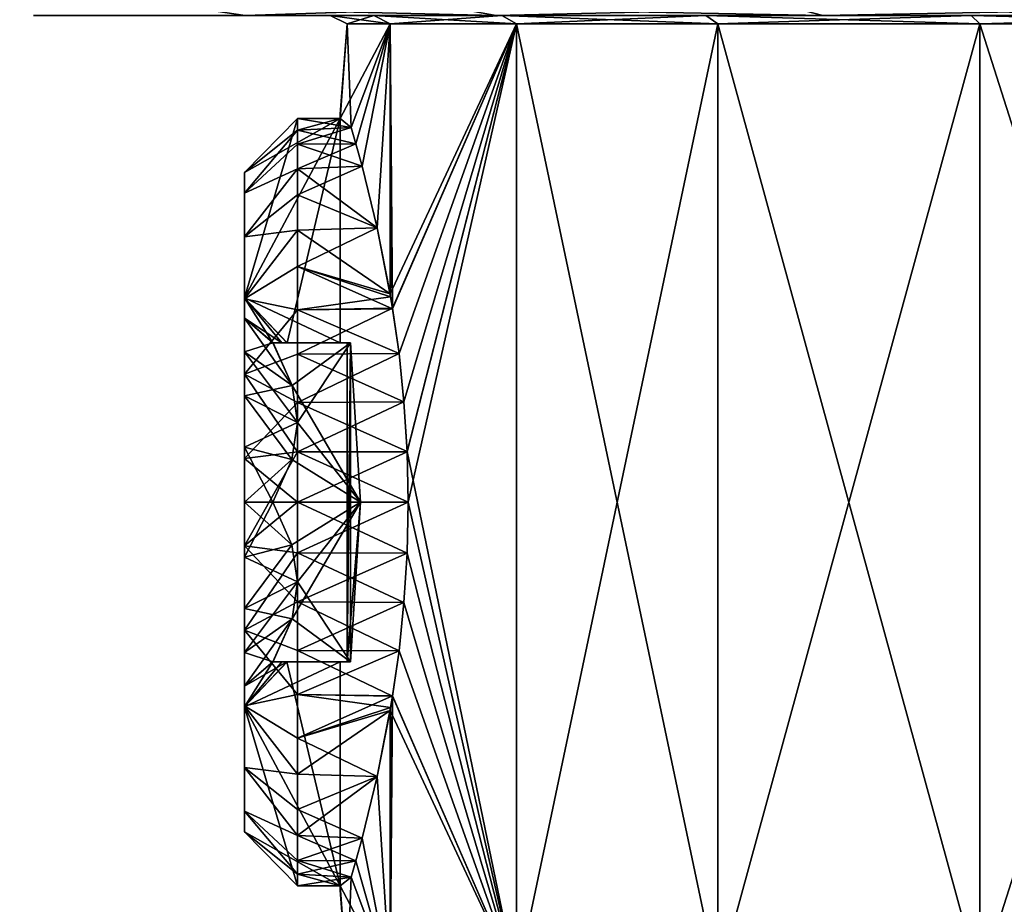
# Model space of a CAD drawing. Extents: x -0.11 to 0.11, y -0.207 to 0.019.
# Tile 99 of 138: x 0.06 to 0.069, y -0.033 to -0.025. Entities that reach past the tile are written whole.
import ezdxf

# ---------------------------------------------------------------- set-up
doc = ezdxf.new("R2010")
doc.units = 0
doc.layers.add('mesh', color=7, linetype='CONTINUOUS')

msp = doc.modelspace()

# ---------------------------------------------------------------- meshes
at = {"layer": 'mesh'}
mesh = msp.add_polyface(dxfattribs=at)
corners = [(0.0633421, -0.0205765, -0.0067632), (0.062087, -0.0243141, -0.0036897), (0.0634077, -0.0243141, -0.0068783), (0.0633421, -0.0205765, 0.0062272), (0.0634077, -0.0243141, 0.0063422), (0.062087, -0.0243141, 0.0031537), (0.0625653, -0.0246, -0.0035616), (0.0621317, -0.0246, -0.000268), (0.0616365, -0.0243141, -0.000268), (0.0625653, -0.0246, 0.0030256), (0.0638365, -0.0246, 0.0060947), (0.0619965, -0.0246, -0.007693), (0.0638365, -0.0246, -0.0066307), (0.060513, -0.0246, 0.0035755), (0.0643565, -0.0246, 0.0102325), (0.0616418, -0.0245467, 0.0073618), (0.0619965, -0.0246, 0.007157), (0.0640668, -0.0245467, 0.0105222), (0.0616418, -0.0245467, -0.0078978), (0.0640668, -0.0245467, -0.0110582), (0.0613107, -0.0243902, 0.007553), (0.0637965, -0.0243902, 0.0107926), (0.0613107, -0.0243902, -0.008089), (0.0637965, -0.0243902, -0.0113286), (0.0635634, -0.0241411, 0.0110256), (0.0610253, -0.0241411, 0.0077178), (0.0635634, -0.0241411, -0.0115616), (0.0610253, -0.0241411, -0.0082538), (0.0633652, -0.0244264, 0.0112238), (0.0636564, -0.0247378, 0.0109326), (0.0607824, -0.0244264, 0.007858), (0.0633652, -0.0244264, -0.0117599), (0.0611392, -0.0247378, -0.008188), (0.0636564, -0.0247378, -0.0114686), (0.0607824, -0.0244264, -0.008394), (0.0611392, -0.0247378, 0.007652), (0.0639944, -0.0249333, 0.0105946), (0.0615531, -0.0249333, 0.007413), (0.0615531, -0.0249333, -0.007949), (0.0639944, -0.0249333, -0.0111306), (0.0643565, -0.025, 0.0102325), (0.0619965, -0.025, 0.007157), (0.0619965, -0.025, -0.007693), (0.0629946, -0.0260509, -0.0012127), (0.0633625, -0.0250765, -0.003348), (0.062957, -0.0250765, -0.000268), (0.0650545, -0.0196638, -0.0007461), (0.0616365, -0.0205765, -0.000268), (0.0620947, -0.0205765, -0.0036866), (0.065364, -0.019685, 0.0022298), (0.0620947, -0.0205765, 0.0031506), (0.062797, -0.025, -0.000268), (0.060513, -0.025, 0.0035755), (0.063208, -0.025, 0.0028534), (0.063208, -0.025, -0.0033894), (0.060007, -0.025, -0.000268), (0.0644128, -0.025, -0.006298), (0.060513, -0.025, -0.0041115), (0.0633625, -0.0250765, 0.0028119), (0.0628908, -0.0259682, 0.000282)]
mesh.append_faces([[corners[k] for k in face] for face in [(0, 1, 2, 2), (3, 4, 5, 5), (1, 6, 2, 2), (1, 7, 6, 6), (8, 9, 7, 7), (5, 10, 9, 9), (4, 10, 5, 5), (6, 11, 12, 12), (10, 13, 9, 9), (14, 15, 16, 16), (14, 17, 15, 15), (11, 18, 19, 19), (17, 20, 15, 15), (17, 21, 20, 20), (18, 22, 23, 23), (21, 24, 25, 25), (22, 26, 23, 23), (22, 27, 26, 26), (28, 29, 30, 30), (31, 32, 33, 33), (34, 32, 31, 31), (35, 36, 37, 37), (29, 36, 35, 35), (33, 38, 39, 39), (32, 38, 33, 33), (37, 40, 41, 41), (36, 40, 37, 37), (38, 42, 39, 39), (43, 44, 45, 45), (46, 47, 48, 48), (47, 49, 50, 50), (48, 1, 0, 0), (3, 5, 50, 50), (51, 52, 53, 53), (54, 55, 51, 51), (56, 57, 54, 54), (54, 45, 44, 44), (51, 45, 54, 54), (51, 58, 45, 45), (53, 58, 51, 51), (58, 59, 45, 45)]])
mesh = msp.add_polyface(dxfattribs=at)
corners = [(0.0633652, -0.0244264, 0.0112238), (0.066937, -0.0247378, 0.0134498), (0.0636564, -0.0247378, 0.0109326), (0.0667311, -0.0244264, -0.0143426), (0.0636564, -0.0247378, -0.0114686), (0.066937, -0.0247378, -0.0139858), (0.067176, -0.0249333, 0.0130359), (0.0639944, -0.0249333, 0.0105946), (0.0639944, -0.0249333, -0.0111306), (0.067432, -0.025, 0.0125925), (0.0643565, -0.025, 0.0102325), (0.0643565, -0.025, -0.0107685), (0.067176, -0.0249333, -0.0135719), (0.0619965, -0.025, -0.007693), (0.0634913, -0.0286318, -0.0037936), (0.0635207, -0.0291015, -0.003887), (0.0645513, -0.0250765, -0.006218), (0.0634447, -0.0281785, -0.0036396), (0.0633845, -0.0277515, -0.003429), (0.0633625, -0.0250765, -0.003348), (0.0633643, -0.0276453, -0.0033475), (0.0632403, -0.0269956, -0.0028489), (0.0645513, -0.0250765, 0.005682), (0.0633625, -0.0276178, 0.0028119), (0.0633625, -0.0250765, 0.0028119), (0.0633828, -0.0277562, 0.002884), (0.0634446, -0.028178, 0.0031035), (0.0634913, -0.0286318, 0.0032576), (0.0635206, -0.0291007, 0.0033508), (0.0645513, -0.0340765, 0.005682), (0.0635306, -0.0295765, 0.003382), (0.0632403, -0.0269956, 0.0023129), (0.0664424, -0.0250765, 0.0081466), (0.0664424, -0.0340765, 0.0081466), (0.0645513, -0.0340765, -0.006218), (0.0664424, -0.0250765, -0.0086826), (0.0635306, -0.0295765, -0.003918), (0.0644128, -0.025, 0.005762), (0.0663293, -0.025, 0.0082597), (0.0619965, -0.025, 0.007157), (0.063208, -0.025, 0.0028534), (0.0663293, -0.025, -0.0087957), (0.0644128, -0.025, -0.006298), (0.068827, -0.025, -0.0107123), (0.067432, -0.025, -0.0131285), (0.063208, -0.025, -0.0033894)]
mesh.append_faces([[corners[k] for k in face] for face in [(0, 1, 2, 2), (3, 4, 5, 5), (2, 6, 7, 7), (1, 6, 2, 2), (4, 8, 5, 5), (7, 9, 10, 10), (6, 9, 7, 7), (8, 11, 12, 12), (8, 13, 11, 11), (14, 15, 16, 16), (16, 17, 14, 14), (16, 18, 17, 17), (19, 18, 16, 16), (19, 20, 18, 18), (21, 20, 19, 19), (22, 23, 24, 24), (22, 25, 23, 23), (22, 26, 25, 25), (22, 27, 26, 26), (28, 27, 22, 22), (29, 30, 28, 28), (23, 31, 24, 24), (22, 29, 28, 28), (32, 33, 22, 22), (16, 34, 35, 35), (15, 36, 16, 16), (37, 10, 38, 38), (37, 39, 10, 10), (40, 39, 37, 37), (41, 13, 42, 42), (41, 11, 13, 13), (43, 44, 11, 11), (41, 16, 35, 35), (42, 16, 41, 41), (42, 19, 16, 16), (45, 19, 42, 42), (40, 22, 24, 24), (37, 22, 40, 40), (37, 32, 22, 22), (38, 32, 37, 37)]])
mesh = msp.add_polyface(dxfattribs=at)
corners = [(0.0684943, -0.0246, -0.0112885), (0.0710136, -0.0246, -0.014612), (0.0715635, -0.0246, -0.0125598), (0.067432, -0.0246, -0.0131285), (0.0658588, -0.0246, -0.0092662), (0.0643565, -0.0246, -0.0107685), (0.0667311, -0.0244264, 0.0138066), (0.0707573, -0.0247378, 0.0150323), (0.066937, -0.0247378, 0.0134498), (0.0706507, -0.0244264, 0.0154301), (0.074857, -0.0247378, 0.015572), (0.0706507, -0.0244264, -0.0159662), (0.066937, -0.0247378, -0.0139858), (0.0707573, -0.0247378, -0.0155683), (0.070881, -0.0249333, 0.0145706), (0.067176, -0.0249333, 0.0130359), (0.074857, -0.0249333, 0.0150941), (0.067176, -0.0249333, -0.0135719), (0.070881, -0.0249333, -0.0151066), (0.0639944, -0.0249333, -0.0111306), (0.0710136, -0.025, 0.014076), (0.067432, -0.025, 0.0125925), (0.074857, -0.025, 0.014582), (0.067432, -0.025, -0.0131285), (0.0710136, -0.025, -0.014612), (0.0643565, -0.025, -0.0107685), (0.068907, -0.0250765, 0.0100377), (0.068907, -0.0340765, 0.0100377), (0.0664424, -0.0250765, 0.0081466), (0.0717771, -0.0250765, 0.0112265), (0.0717771, -0.0340765, 0.0112265), (0.068907, -0.0250765, -0.0105737), (0.068907, -0.0340765, -0.0105737), (0.0717771, -0.0250765, -0.0117625), (0.0664424, -0.0250765, -0.0086826), (0.0664424, -0.0340765, -0.0086826), (0.068827, -0.025, 0.0101763), (0.0717357, -0.025, 0.0113811), (0.0663293, -0.025, 0.0082597), (0.0643565, -0.025, 0.0102325), (0.068827, -0.025, -0.0107123), (0.0663293, -0.025, -0.0087957), (0.0717357, -0.025, -0.0119171), (0.074857, -0.025, -0.012328), (0.074857, -0.0250765, 0.011632)]
mesh.append_faces([[corners[k] for k in face] for face in [(0, 1, 2, 2), (0, 3, 1, 1), (4, 3, 0, 0), (4, 5, 3, 3), (6, 7, 8, 8), (9, 10, 7, 7), (11, 12, 13, 13), (8, 14, 15, 15), (7, 14, 8, 8), (7, 16, 14, 14), (13, 17, 18, 18), (12, 17, 13, 13), (12, 19, 17, 17), (15, 20, 21, 21), (14, 20, 15, 15), (14, 22, 20, 20), (18, 23, 24, 24), (17, 23, 18, 18), (17, 25, 23, 23), (26, 27, 28, 28), (29, 30, 26, 26), (31, 32, 33, 33), (34, 35, 31, 31), (36, 20, 37, 37), (36, 21, 20, 20), (38, 21, 36, 36), (38, 39, 21, 21), (40, 25, 41, 41), (42, 23, 40, 40), (42, 24, 23, 23), (43, 24, 42, 42), (42, 31, 33, 33), (40, 31, 42, 42), (40, 34, 31, 31), (41, 34, 40, 40), (38, 26, 28, 28), (36, 26, 38, 38), (36, 29, 26, 26), (37, 29, 36, 36), (37, 44, 29, 29)]])
mesh = msp.add_polyface(dxfattribs=at)
corners = [(0.0633845, -0.0314015, 0.002893), (0.0624908, -0.0309703, 0.0031054), (0.0634448, -0.0309735, 0.0031041), (0.0633643, -0.0315077, 0.0028115), (0.0624908, -0.031386, 0.0028661), (0.0632403, -0.0321575, 0.0023129), (0.0624908, -0.0317941, 0.0026311), (0.0633828, -0.0313968, -0.0034199), (0.0624908, -0.0317941, -0.0031671), (0.0633625, -0.0315352, -0.003348), (0.0634448, -0.0309731, -0.0036403), (0.0624908, -0.031386, -0.0034021), (0.0634913, -0.0305212, -0.0037936), (0.0624908, -0.0309703, -0.0036414), (0.0645513, -0.0340765, -0.006218), (0.0633625, -0.0340765, -0.003348), (0.0635205, -0.0300546, -0.0038866), (0.0635306, -0.0295765, -0.003918), (0.0630978, -0.0327375, -0.002093), (0.0630391, -0.0329492, -0.0016636), (0.0632403, -0.0321575, -0.0028489), (0.0629946, -0.0331021, -0.0012127), (0.0630978, -0.0327375, 0.001557), (0.0633625, -0.0340765, 0.0028119), (0.0630392, -0.032949, 0.001128), (0.0629946, -0.0331021, 0.0006767), (0.062957, -0.0340765, -0.000268), (0.0645513, -0.0340765, 0.005682), (0.0635205, -0.0300555, 0.0033504), (0.0635306, -0.0295765, 0.003382), (0.0634913, -0.0305212, 0.0032576), (0.0645513, -0.0250765, -0.006218), (0.063326, -0.0347116, 0.0055737), (0.0625727, -0.0347116, -0.0042909), (0.0625044, -0.0337962, -0.0043192), (0.0639738, -0.0337962, -0.0073783), (0.0661849, -0.0337962, -0.0099528), (0.0640325, -0.0347116, -0.0073333), (0.0652309, -0.0347116, 0.0083591), (0.0651722, -0.0337962, 0.0084041), (0.0632577, -0.0337962, 0.005602), (0.0622995, -0.0337962, -0.0084722), (0.064293, -0.0337962, -0.010917), (0.0614732, -0.0337962, 0.0065051), (0.0640541, -0.0341354, -0.0111579), (0.0653447, -0.0347962, -0.0131333), (0.0631385, -0.0337962, 0.0090956), (0.0639873, -0.0347962, 0.0114729), (0.0628862, -0.0341191, 0.0092972), (0.0653706, -0.0337962, 0.0113513)]
mesh.append_faces([[corners[k] for k in face] for face in [(0, 1, 2, 2), (3, 4, 0, 0), (5, 6, 3, 3), (7, 8, 9, 9), (10, 11, 7, 7), (12, 13, 10, 10), (14, 9, 15, 15), (14, 7, 9, 9), (10, 7, 14, 14), (14, 12, 10, 10), (14, 16, 12, 12), (17, 16, 14, 14), (15, 18, 19, 19), (15, 20, 18, 18), (9, 20, 15, 15), (19, 21, 15, 15), (22, 5, 23, 23), (23, 24, 22, 22), (23, 25, 24, 24), (26, 25, 23, 23), (27, 28, 29, 29), (30, 28, 27, 27), (27, 2, 30, 30), (27, 0, 2, 2), (23, 0, 27, 27), (23, 3, 0, 0), (5, 3, 23, 23), (31, 17, 14, 14), (27, 32, 23, 23), (15, 33, 14, 14), (33, 34, 35, 35), (36, 37, 35, 35), (38, 39, 40, 40), (35, 41, 42, 42), (34, 41, 35, 35), (39, 43, 40, 40), (44, 42, 41, 41), (45, 42, 44, 44), (46, 47, 48, 48), (49, 47, 46, 46)]])
mesh = msp.add_polyface(dxfattribs=at)
corners = [(0.0624908, -0.0260768, -0.0012054), (0.0624908, -0.0259682, -0.000818), (0.0619908, -0.0264749, -0.000818), (0.0619908, -0.0266696, -0.0014814), (0.0624908, -0.0262082, -0.001674), (0.0624908, -0.0264424, -0.0020774), (0.0619908, -0.0270815, -0.0021909), (0.0624908, -0.0266855, -0.0024961), (0.0624908, -0.0260768, 0.0006694), (0.0619908, -0.0264749, 0.000282), (0.0624908, -0.0259682, 0.000282), (0.0619908, -0.0266696, 0.0009454), (0.0624908, -0.0262082, 0.001138), (0.0624908, -0.0264424, 0.0015414), (0.0619908, -0.0276536, 0.000282), (0.0630396, -0.0262055, 0.0011314), (0.0629946, -0.0260509, 0.0006767), (0.0630978, -0.0264155, 0.001557), (0.0632403, -0.0269956, 0.0023129), (0.0624908, -0.0266855, 0.0019601), (0.0630978, -0.0264155, -0.002093), (0.0630396, -0.0262053, -0.0016671), (0.0629946, -0.0260509, -0.0012127), (0.0632403, -0.0269956, -0.0028489), (0.0633625, -0.0250765, -0.003348), (0.0633625, -0.0250765, 0.0028119), (0.0628908, -0.0259265, -0.000268), (0.0628908, -0.0280765, -0.000818), (0.0628908, -0.0259682, -0.000818), (0.0628908, -0.0259682, 0.000282), (0.0628908, -0.0280765, 0.000282), (0.062957, -0.0250765, -0.000268)]
mesh.append_faces([[corners[k] for k in face] for face in [(0, 1, 2, 2), (3, 0, 2, 2), (3, 4, 0, 0), (3, 5, 4, 4), (6, 5, 3, 3), (6, 7, 5, 5), (8, 9, 10, 10), (8, 11, 9, 9), (11, 12, 13, 13), (8, 12, 11, 11), (14, 10, 9, 9), (15, 8, 16, 16), (15, 12, 8, 8), (17, 12, 15, 15), (17, 13, 12, 12), (18, 13, 17, 17), (18, 19, 13, 13), (20, 5, 7, 7), (21, 5, 20, 20), (21, 4, 5, 5), (22, 4, 21, 21), (22, 0, 4, 4), (1, 0, 22, 22), (20, 23, 24, 24), (21, 24, 22, 22), (21, 20, 24, 24), (25, 17, 15, 15), (25, 18, 17, 17), (15, 16, 25, 25), (26, 27, 28, 28), (29, 30, 26, 26), (2, 1, 28, 28), (14, 29, 10, 10), (8, 10, 29, 29), (1, 22, 28, 28), (16, 8, 29, 29), (22, 31, 28, 28), (31, 26, 28, 28), (31, 29, 26, 26), (25, 16, 29, 29)]])
mesh = msp.add_polyface(dxfattribs=at)
corners = [(0.0645513, -0.0250765, 0.005682), (0.0664424, -0.0340765, 0.0081466), (0.0645513, -0.0340765, 0.005682), (0.0664424, -0.0250765, 0.0081466), (0.068907, -0.0340765, 0.0100377), (0.068907, -0.0250765, 0.0100377), (0.0717771, -0.0340765, 0.0112265), (0.0717771, -0.0250765, 0.0112265), (0.074857, -0.0340765, 0.011632), (0.0717771, -0.0250765, -0.0117625), (0.068907, -0.0340765, -0.0105737), (0.0717771, -0.0340765, -0.0117625), (0.068907, -0.0250765, -0.0105737), (0.0664424, -0.0340765, -0.0086826), (0.0664424, -0.0250765, -0.0086826), (0.0645513, -0.0340765, -0.006218), (0.0652309, -0.0347116, 0.0083591), (0.0677917, -0.0347116, 0.0105566), (0.0708341, -0.0347116, 0.0120164), (0.0690153, -0.0347116, -0.011799), (0.0662299, -0.0347116, -0.0098942), (0.0640325, -0.0347116, -0.0073333), (0.0661849, -0.0337962, -0.0099528), (0.068987, -0.0337962, -0.0118673), (0.0721892, -0.0337962, -0.0129913), (0.0656646, -0.0347116, -0.0094604), (0.0708058, -0.0337962, 0.0120846), (0.0677467, -0.0337962, 0.0106152), (0.0651722, -0.0337962, 0.0084041), (0.0656646, -0.0347116, 0.0089244), (0.0714924, -0.0347116, 0.012289), (0.0667538, -0.0337962, -0.0128909), (0.064293, -0.0337962, -0.010917), (0.0639738, -0.0337962, -0.0073783), (0.0726258, -0.0337962, -0.0151011), (0.0695729, -0.0337962, -0.0143065), (0.0680272, -0.0337962, 0.0130869), (0.0709895, -0.0337962, 0.0142248), (0.0741409, -0.0337962, 0.0127123), (0.0740308, -0.0337962, 0.0147092), (0.0631385, -0.0337962, 0.0090956), (0.0653706, -0.0337962, 0.0113513), (0.0653447, -0.0347962, -0.0131333), (0.0701239, -0.0347962, -0.0155519), (0.0725784, -0.0341151, -0.0154165), (0.0692207, -0.0347962, -0.0152424), (0.0709062, -0.0341191, 0.0145369), (0.0684715, -0.0347962, 0.0144025), (0.0647381, -0.0347962, 0.0121259)]
mesh.append_faces([[corners[k] for k in face] for face in [(0, 1, 2, 2), (3, 4, 1, 1), (5, 6, 4, 4), (7, 8, 6, 6), (9, 10, 11, 11), (12, 13, 10, 10), (14, 15, 13, 13), (1, 16, 2, 2), (4, 17, 1, 1), (6, 18, 4, 4), (10, 19, 11, 11), (13, 20, 10, 10), (15, 21, 13, 13), (20, 22, 23, 23), (24, 19, 23, 23), (20, 25, 22, 22), (18, 26, 27, 27), (28, 17, 27, 27), (16, 29, 28, 28), (18, 30, 26, 26), (22, 31, 23, 23), (22, 32, 31, 31), (33, 32, 22, 22), (23, 34, 24, 24), (23, 35, 34, 34), (31, 35, 23, 23), (26, 36, 27, 27), (26, 37, 36, 36), (38, 37, 26, 26), (38, 39, 37, 37), (27, 40, 28, 28), (27, 41, 40, 40), (36, 41, 27, 27), (42, 31, 32, 32), (34, 43, 44, 44), (35, 43, 34, 34), (31, 45, 35, 35), (46, 37, 39, 39), (47, 37, 46, 46), (47, 36, 37, 37), (36, 48, 41, 41)]])
mesh = msp.add_polyface(dxfattribs=at)
corners = [(0.0619908, -0.0270815, -0.0021909), (0.0619908, -0.0285774, -0.0020006), (0.0619908, -0.0276627, -0.00277), (0.0619908, -0.0278455, -0.0012698), (0.0619908, -0.0281634, -0.0016833), (0.0619908, -0.0266696, -0.0014814), (0.0619908, -0.0276536, -0.000818), (0.0619908, -0.0264749, -0.000818), (0.0623424, -0.0280765, 0.0004155), (0.0619908, -0.0276536, 0.000282), (0.0619908, -0.0278455, 0.0007338), (0.0619908, -0.0281634, 0.0011473), (0.0619908, -0.0270815, 0.0016549), (0.0619908, -0.0276627, 0.002234), (0.0619908, -0.0266696, 0.0009454), (0.0619908, -0.0264749, 0.000282), (0.0624908, -0.0270175, -0.0028269), (0.0624908, -0.0266855, -0.0024961), (0.0624908, -0.0273589, -0.0031671), (0.0624908, -0.027767, -0.0034021), (0.0619908, -0.0283737, -0.0031793), (0.0624908, -0.0273589, 0.0026311), (0.0624908, -0.027767, 0.0028661), (0.0624908, -0.0270175, 0.0022909), (0.0624908, -0.0266855, 0.0019601), (0.0624908, -0.0264424, 0.0015414), (0.0632403, -0.0269956, 0.0023129), (0.0633625, -0.0276178, 0.0028119), (0.0633828, -0.0277562, 0.002884), (0.0634446, -0.028178, 0.0031035), (0.0633643, -0.0276453, -0.0033475), (0.0633845, -0.0277515, -0.003429), (0.0632403, -0.0269956, -0.0028489), (0.0630978, -0.0264155, -0.002093), (0.0622588, -0.0280765, -0.001134), (0.0628908, -0.0259265, -0.000268), (0.0628908, -0.0280765, 0.000282), (0.0628908, -0.0280765, -0.000818), (0.0623906, -0.0280765, -0.0008253), (0.0628908, -0.0259682, -0.000818), (0.0623932, -0.0280765, 0.000282), (0.0628908, -0.0259682, 0.000282)]
mesh.append_faces([[corners[k] for k in face] for face in [(0, 1, 2, 2), (0, 3, 4, 4), (5, 3, 0, 0), (5, 6, 3, 3), (7, 6, 5, 5), (8, 9, 10, 10), (11, 12, 13, 13), (10, 12, 11, 11), (10, 14, 12, 12), (9, 14, 10, 10), (9, 15, 14, 14), (0, 16, 17, 17), (2, 16, 0, 0), (2, 18, 16, 16), (2, 19, 18, 18), (20, 19, 2, 2), (13, 21, 22, 22), (13, 23, 21, 21), (12, 23, 13, 13), (12, 24, 23, 23), (12, 25, 24, 24), (14, 25, 12, 12), (26, 23, 24, 24), (27, 23, 26, 26), (27, 21, 23, 23), (28, 21, 27, 27), (28, 22, 21, 21), (29, 22, 28, 28), (30, 19, 31, 31), (30, 18, 19, 19), (32, 18, 30, 30), (32, 16, 18, 18), (32, 17, 16, 16), (33, 17, 32, 32), (6, 34, 3, 3), (35, 36, 37, 37), (6, 37, 38, 38), (6, 39, 37, 37), (7, 39, 6, 6), (40, 41, 9, 9), (40, 36, 41, 41)]])
mesh = msp.add_polyface(dxfattribs=at)
corners = [(0.0630837, -0.0295765, -0.0020001), (0.0624382, -0.0284795, -0.0013667), (0.0629886, -0.0280765, -0.001134), (0.0629886, -0.0280765, 0.000598), (0.0624382, -0.0284795, 0.0008307), (0.0624908, -0.0288272, 0.0010314), (0.0619908, -0.0281634, -0.0016833), (0.0619908, -0.0285774, -0.0020006), (0.0619908, -0.0276627, -0.00277), (0.0619908, -0.0290594, -0.0022), (0.0619908, -0.0283737, -0.0031793), (0.0619908, -0.0270815, -0.0021909), (0.0619908, -0.0281634, 0.0011473), (0.0619908, -0.0278455, 0.0007338), (0.0619908, -0.0285774, 0.0014646), (0.0623932, -0.0280765, 0.000282), (0.0619908, -0.0276536, 0.000282), (0.0623424, -0.0280765, 0.0004155), (0.0628908, -0.0280765, 0.000282), (0.062957, -0.0280765, -0.000268), (0.0628908, -0.0280765, -0.000818), (0.0619908, -0.0276627, 0.002234), (0.0619908, -0.0283737, 0.0026433), (0.0624908, -0.0281828, -0.0036414), (0.0624908, -0.027767, -0.0034021), (0.0624908, -0.0286399, -0.0037636), (0.0619908, -0.0291663, -0.0033912), (0.0624908, -0.0281828, 0.0031054), (0.0624908, -0.0286399, 0.0032276), (0.0624908, -0.027767, 0.0028661), (0.0634446, -0.028178, 0.0031035), (0.0634913, -0.0286318, 0.0032576), (0.0634447, -0.0281785, -0.0036396), (0.0634913, -0.0286318, -0.0037936), (0.0633845, -0.0277515, -0.003429), (0.0622588, -0.0280765, -0.001134), (0.0622595, -0.0280781, 0.000599), (0.0619908, -0.0278455, -0.0012698), (0.0619908, -0.0276536, -0.000818), (0.0623906, -0.0280765, -0.0008253)]
mesh.append_faces([[corners[k] for k in face] for face in [(0, 1, 2, 2), (3, 4, 5, 5), (6, 1, 7, 7), (8, 9, 10, 10), (8, 7, 9, 9), (11, 6, 7, 7), (12, 4, 13, 13), (12, 5, 4, 4), (14, 5, 12, 12), (15, 16, 17, 17), (18, 15, 17, 17), (3, 18, 17, 17), (19, 18, 3, 3), (19, 20, 18, 18), (2, 20, 19, 19), (14, 21, 22, 22), (12, 21, 14, 14), (10, 23, 24, 24), (10, 25, 23, 23), (26, 25, 10, 10), (22, 27, 28, 28), (22, 29, 27, 27), (21, 29, 22, 22), (30, 27, 29, 29), (31, 27, 30, 30), (31, 28, 27, 27), (32, 25, 33, 33), (32, 23, 25, 25), (34, 23, 32, 32), (34, 24, 23, 23), (2, 1, 35, 35), (36, 4, 3, 3), (6, 35, 1, 1), (37, 35, 6, 6), (38, 39, 35, 35), (13, 4, 36, 36), (17, 13, 36, 36), (2, 35, 39, 39), (3, 17, 36, 36), (2, 39, 20, 20)]])
mesh = msp.add_polyface(dxfattribs=at)
corners = [(0.0630837, -0.0295765, -0.0020001), (0.0624908, -0.0303259, -0.0015674), (0.0624378, -0.0299781, -0.0017682), (0.0629886, -0.0310765, -0.001134), (0.0624382, -0.0306735, -0.0013667), (0.0630837, -0.0295765, 0.001464), (0.0622588, -0.0295765, 0.001464), (0.0624378, -0.0299781, 0.0012322), (0.0624382, -0.0306735, 0.0008307), (0.0629886, -0.0310765, 0.000598), (0.0624908, -0.0303259, 0.0010314), (0.0629886, -0.0280765, -0.001134), (0.062957, -0.0310765, -0.000268), (0.0619908, -0.0305756, -0.0020006), (0.0619908, -0.0300937, -0.0022), (0.0622588, -0.0295765, -0.0020001), (0.0619908, -0.0295765, -0.002268), (0.0619908, -0.0307793, -0.0031793), (0.0619908, -0.0299867, -0.0033912), (0.0619908, -0.0291663, -0.0033912), (0.0619908, -0.0300937, 0.001664), (0.0619908, -0.0295765, 0.001732), (0.0619908, -0.0305756, 0.0014646), (0.0619908, -0.0314903, 0.002234), (0.0619908, -0.0299867, 0.0028552), (0.0619908, -0.0307793, 0.0026433), (0.0619908, -0.0291663, 0.0028552), (0.0624908, -0.0300518, -0.0038869), (0.0624908, -0.0295765, -0.0038869), (0.0624908, -0.0305132, -0.0037636), (0.0624908, -0.0305132, 0.0032276), (0.0624908, -0.0300518, 0.0033509), (0.0624908, -0.0295765, 0.0033509), (0.0635205, -0.0300555, 0.0033504), (0.0635306, -0.0295765, 0.003382), (0.0634913, -0.0305212, 0.0032576), (0.0634448, -0.0309735, 0.0031041), (0.0635205, -0.0300546, -0.0038866), (0.0634913, -0.0305212, -0.0037936), (0.0635306, -0.0295765, -0.003918)]
mesh.append_faces([[corners[k] for k in face] for face in [(0, 1, 2, 2), (3, 1, 0, 0), (3, 4, 1, 1), (5, 6, 7, 7), (5, 8, 9, 9), (5, 10, 8, 8), (7, 10, 5, 5), (11, 12, 3, 3), (13, 2, 1, 1), (14, 2, 13, 13), (14, 15, 2, 2), (16, 15, 14, 14), (17, 14, 13, 13), (18, 14, 17, 17), (18, 16, 14, 14), (19, 16, 18, 18), (20, 7, 21, 21), (20, 10, 7, 7), (22, 10, 20, 20), (22, 8, 10, 10), (23, 22, 20, 20), (20, 24, 25, 25), (21, 24, 20, 20), (21, 26, 24, 24), (18, 27, 28, 28), (17, 27, 18, 18), (17, 29, 27, 27), (24, 30, 25, 25), (24, 31, 30, 30), (24, 32, 31, 31), (26, 32, 24, 24), (33, 32, 34, 34), (33, 31, 32, 32), (35, 31, 33, 33), (35, 30, 31, 31), (36, 30, 35, 35), (37, 29, 38, 38), (37, 27, 29, 29), (39, 27, 37, 37), (39, 28, 27, 27)]])
mesh = msp.add_polyface(dxfattribs=at)
corners = [(0.0630837, -0.0295765, -0.0020001), (0.0624378, -0.0299781, -0.0017682), (0.0622588, -0.0295765, -0.0020001), (0.0624378, -0.029175, -0.0017682), (0.0624908, -0.0288272, -0.0015674), (0.0624382, -0.0284795, -0.0013667), (0.0630837, -0.0295765, 0.001464), (0.0624378, -0.029175, 0.0012322), (0.0622588, -0.0295765, 0.001464), (0.0624908, -0.0288272, 0.0010314), (0.0629886, -0.0280765, 0.000598), (0.062957, -0.0310765, -0.000268), (0.0629886, -0.0280765, -0.001134), (0.0629886, -0.0310765, -0.001134), (0.062957, -0.0280765, -0.000268), (0.0619908, -0.0295765, -0.002268), (0.0619908, -0.0290594, -0.0022), (0.0619908, -0.0285774, -0.0020006), (0.0619908, -0.0283737, -0.0031793), (0.0619908, -0.0291663, -0.0033912), (0.0619908, -0.0285774, 0.0014646), (0.0619908, -0.0290594, 0.001664), (0.0619908, -0.0295765, 0.001732), (0.0624378, -0.0299781, 0.0012322), (0.0619908, -0.0291663, 0.0028552), (0.0619908, -0.0283737, 0.0026433), (0.0624908, -0.0291012, -0.0038869), (0.0624908, -0.0286399, -0.0037636), (0.0619908, -0.0299867, -0.0033912), (0.0624908, -0.0295765, -0.0038869), (0.0624908, -0.0291012, 0.0033509), (0.0624908, -0.0295765, 0.0033509), (0.0624908, -0.0286399, 0.0032276), (0.0635206, -0.0291007, 0.0033508), (0.0634913, -0.0286318, 0.0032576), (0.0635306, -0.0295765, 0.003382), (0.0635207, -0.0291015, -0.003887), (0.0635306, -0.0295765, -0.003918), (0.0634913, -0.0286318, -0.0037936)]
mesh.append_faces([[corners[k] for k in face] for face in [(0, 1, 2, 2), (0, 2, 3, 3), (0, 4, 5, 5), (3, 4, 0, 0), (6, 7, 8, 8), (6, 9, 7, 7), (10, 9, 6, 6), (11, 10, 6, 6), (12, 13, 0, 0), (14, 11, 12, 12), (14, 10, 11, 11), (15, 3, 2, 2), (16, 3, 15, 15), (16, 4, 3, 3), (17, 4, 16, 16), (17, 5, 4, 4), (18, 16, 15, 15), (19, 18, 15, 15), (20, 7, 9, 9), (21, 7, 20, 20), (21, 8, 7, 7), (22, 8, 21, 21), (22, 23, 8, 8), (21, 24, 22, 22), (21, 25, 24, 24), (20, 25, 21, 21), (19, 26, 27, 27), (28, 26, 19, 19), (28, 29, 26, 26), (24, 30, 31, 31), (25, 30, 24, 24), (25, 32, 30, 30), (33, 32, 34, 34), (33, 30, 32, 32), (35, 30, 33, 33), (35, 31, 30, 30), (36, 29, 37, 37), (36, 26, 29, 29), (38, 26, 36, 36), (38, 27, 26, 26)]])
mesh = msp.add_polyface(dxfattribs=at)
corners = [(0.062957, -0.0310765, -0.000268), (0.0630837, -0.0295765, 0.001464), (0.0629886, -0.0310765, 0.000598), (0.0619908, -0.0309896, -0.0016833), (0.0624382, -0.0306735, -0.0013667), (0.0619908, -0.0313075, -0.0012698), (0.0624908, -0.0303259, -0.0015674), (0.0619908, -0.0305756, -0.0020006), (0.0619908, -0.0320715, -0.0021909), (0.0619908, -0.0314903, -0.00277), (0.0619908, -0.0307793, -0.0031793), (0.0628908, -0.0310765, -0.000818), (0.0629886, -0.0310765, -0.001134), (0.0628908, -0.0310765, 0.000282), (0.0623932, -0.0310765, 0.000282), (0.0623424, -0.0310765, 0.0004155), (0.0619908, -0.0309896, 0.0011473), (0.0624382, -0.0306735, 0.0008307), (0.0619908, -0.0305756, 0.0014646), (0.0619908, -0.0314994, 0.000282), (0.0619908, -0.0320715, 0.0016549), (0.0619908, -0.0314903, 0.002234), (0.0619908, -0.0300937, 0.001664), (0.0619908, -0.0307793, 0.0026433), (0.0619908, -0.0313075, 0.0007338), (0.0624908, -0.0309703, -0.0036414), (0.0624908, -0.0305132, -0.0037636), (0.0624908, -0.031386, -0.0034021), (0.0624908, -0.031386, 0.0028661), (0.0624908, -0.0309703, 0.0031054), (0.0624908, -0.0305132, 0.0032276), (0.0634448, -0.0309735, 0.0031041), (0.0633845, -0.0314015, 0.002893), (0.0634448, -0.0309731, -0.0036403), (0.0634913, -0.0305212, -0.0037936), (0.0622595, -0.0310749, -0.001135), (0.0622588, -0.0310765, 0.000598), (0.0623906, -0.0310765, -0.0008253), (0.0619908, -0.0314994, -0.000818)]
mesh.append_faces([[corners[k] for k in face] for face in [(0, 1, 2, 2), (3, 4, 5, 5), (3, 6, 4, 4), (7, 6, 3, 3), (8, 3, 5, 5), (9, 7, 3, 3), (10, 7, 9, 9), (0, 11, 12, 12), (0, 13, 11, 11), (2, 13, 0, 0), (2, 14, 13, 13), (15, 14, 2, 2), (16, 17, 18, 18), (14, 15, 19, 19), (20, 18, 21, 21), (22, 23, 21, 21), (20, 16, 18, 18), (20, 24, 16, 16), (10, 25, 26, 26), (10, 27, 25, 25), (9, 27, 10, 10), (19, 13, 14, 14), (23, 28, 21, 21), (23, 29, 28, 28), (23, 30, 29, 29), (31, 29, 30, 30), (32, 28, 29, 29), (33, 25, 27, 27), (34, 26, 25, 25), (35, 4, 12, 12), (2, 17, 36, 36), (5, 4, 35, 35), (37, 5, 35, 35), (37, 38, 5, 5), (2, 36, 15, 15), (12, 37, 35, 35), (12, 11, 37, 37), (16, 36, 17, 17), (24, 36, 16, 16), (19, 36, 24, 24), (19, 15, 36, 36)]])
mesh = msp.add_polyface(dxfattribs=at)
corners = [(0.0619908, -0.0324834, -0.0014814), (0.0619908, -0.0314994, -0.000818), (0.0619908, -0.0326781, -0.000818), (0.0619908, -0.0313075, -0.0012698), (0.0619908, -0.0320715, -0.0021909), (0.0619908, -0.0314903, -0.00277), (0.0619908, -0.0309896, -0.0016833), (0.0619908, -0.0324834, 0.0009454), (0.0619908, -0.0313075, 0.0007338), (0.0619908, -0.0320715, 0.0016549), (0.0619908, -0.0314994, 0.000282), (0.0619908, -0.0326781, 0.000282), (0.0624908, -0.0317941, -0.0031671), (0.0624908, -0.031386, -0.0034021), (0.0624908, -0.0321355, -0.0028269), (0.0624908, -0.0324675, -0.0024961), (0.0624908, -0.0327106, -0.0020774), (0.0624908, -0.0329449, -0.001674), (0.0624908, -0.0331848, -0.000818), (0.0624908, -0.0330762, 0.0006694), (0.0624908, -0.0327106, 0.0015414), (0.0624908, -0.0324675, 0.0019601), (0.0624908, -0.0321355, 0.0022909), (0.0619908, -0.0314903, 0.002234), (0.0624908, -0.0317941, 0.0026311), (0.0624908, -0.031386, 0.0028661), (0.0633643, -0.0315077, 0.0028115), (0.0632403, -0.0321575, 0.0023129), (0.0630978, -0.0327375, 0.001557), (0.0632403, -0.0321575, -0.0028489), (0.0630978, -0.0327375, -0.002093), (0.0633625, -0.0315352, -0.003348), (0.0633828, -0.0313968, -0.0034199), (0.0623906, -0.0310765, -0.0008253), (0.0628908, -0.0331848, -0.000818), (0.0628908, -0.0310765, -0.000818), (0.0628908, -0.0332265, -0.000268), (0.0628908, -0.0310765, 0.000282), (0.0628908, -0.0331848, 0.000282)]
mesh.append_faces([[corners[k] for k in face] for face in [(0, 1, 2, 2), (0, 3, 1, 1), (4, 3, 0, 0), (5, 6, 4, 4), (7, 8, 9, 9), (7, 10, 8, 8), (11, 10, 7, 7), (5, 12, 13, 13), (5, 14, 12, 12), (4, 14, 5, 5), (4, 15, 14, 14), (4, 16, 15, 15), (0, 16, 4, 4), (0, 17, 16, 16), (1, 18, 2, 2), (7, 19, 11, 11), (9, 20, 7, 7), (9, 21, 20, 20), (9, 22, 21, 21), (23, 22, 9, 9), (23, 24, 22, 22), (23, 25, 24, 24), (26, 24, 25, 25), (27, 22, 24, 24), (27, 21, 22, 22), (28, 21, 27, 27), (28, 20, 21, 21), (29, 16, 30, 30), (29, 15, 16, 16), (29, 14, 15, 15), (31, 14, 29, 29), (31, 12, 14, 14), (32, 13, 12, 12), (33, 34, 1, 1), (33, 35, 34, 34), (36, 37, 38, 38), (36, 35, 37, 37), (34, 35, 36, 36), (10, 38, 37, 37), (11, 38, 10, 10)]])
mesh = msp.add_polyface(dxfattribs=at)
corners = [(0.0624908, -0.0330762, -0.0012054), (0.0619908, -0.0326781, -0.000818), (0.0624908, -0.0331848, -0.000818), (0.0619908, -0.0324834, -0.0014814), (0.0624908, -0.0329449, -0.001674), (0.0624908, -0.0330762, 0.0006694), (0.0624908, -0.0331848, 0.000282), (0.0619908, -0.0326781, 0.000282), (0.0619908, -0.0324834, 0.0009454), (0.0624908, -0.0329449, 0.001138), (0.0624908, -0.0327106, 0.0015414), (0.0630392, -0.032949, 0.001128), (0.0630978, -0.0327375, 0.001557), (0.0629946, -0.0331021, 0.0006767), (0.0630391, -0.0329492, -0.0016636), (0.0629946, -0.0331021, -0.0012127), (0.0630978, -0.0327375, -0.002093), (0.0624908, -0.0327106, -0.0020774), (0.062207, -0.0347116, 0.0023902), (0.0621337, -0.0337962, 0.0023999), (0.0618768, -0.0337962, -0.0009841), (0.0625044, -0.0337962, -0.0043192), (0.06195, -0.0347116, -0.0009744), (0.063326, -0.0347116, 0.0055737), (0.0632577, -0.0337962, 0.005602), (0.0608887, -0.0337962, -0.0057347), (0.0622995, -0.0337962, -0.0084722), (0.0600512, -0.0337962, -0.0026739), (0.0598764, -0.0337962, 0.0004946), (0.0603721, -0.0337962, 0.003629), (0.0614732, -0.0337962, 0.0065051), (0.0651722, -0.0337962, 0.0084041), (0.0631385, -0.0337962, 0.0090956), (0.0600602, -0.0341191, 0.0037129), (0.0605879, -0.0341191, -0.0058524), (0.0628862, -0.0341191, 0.0092972), (0.0619908, -0.0314994, -0.000818), (0.0628908, -0.0331848, -0.000818), (0.0628908, -0.0331848, 0.000282), (0.0628908, -0.0332265, -0.000268), (0.062957, -0.0340765, -0.000268), (0.0633625, -0.0340765, -0.003348)]
mesh.append_faces([[corners[k] for k in face] for face in [(0, 1, 2, 2), (0, 3, 1, 1), (0, 4, 3, 3), (5, 6, 7, 7), (8, 9, 5, 5), (8, 10, 9, 9), (11, 10, 12, 12), (11, 9, 10, 10), (13, 9, 11, 11), (13, 5, 9, 9), (6, 5, 13, 13), (14, 0, 15, 15), (14, 4, 0, 0), (16, 4, 14, 14), (16, 17, 4, 4), (18, 19, 20, 20), (21, 22, 20, 20), (19, 23, 24, 24), (21, 25, 26, 26), (20, 25, 21, 21), (20, 27, 25, 25), (20, 28, 27, 27), (19, 28, 20, 20), (19, 29, 28, 28), (24, 29, 19, 19), (24, 30, 29, 29), (31, 32, 30, 30), (33, 29, 30, 30), (25, 34, 26, 26), (32, 35, 30, 30), (36, 37, 2, 2), (7, 6, 38, 38), (0, 2, 37, 37), (6, 13, 38, 38), (15, 0, 37, 37), (37, 39, 40, 40), (41, 37, 40, 40), (41, 15, 37, 37), (40, 38, 13, 13), (39, 38, 40, 40)]])

doc.saveas('drawing.dxf')
